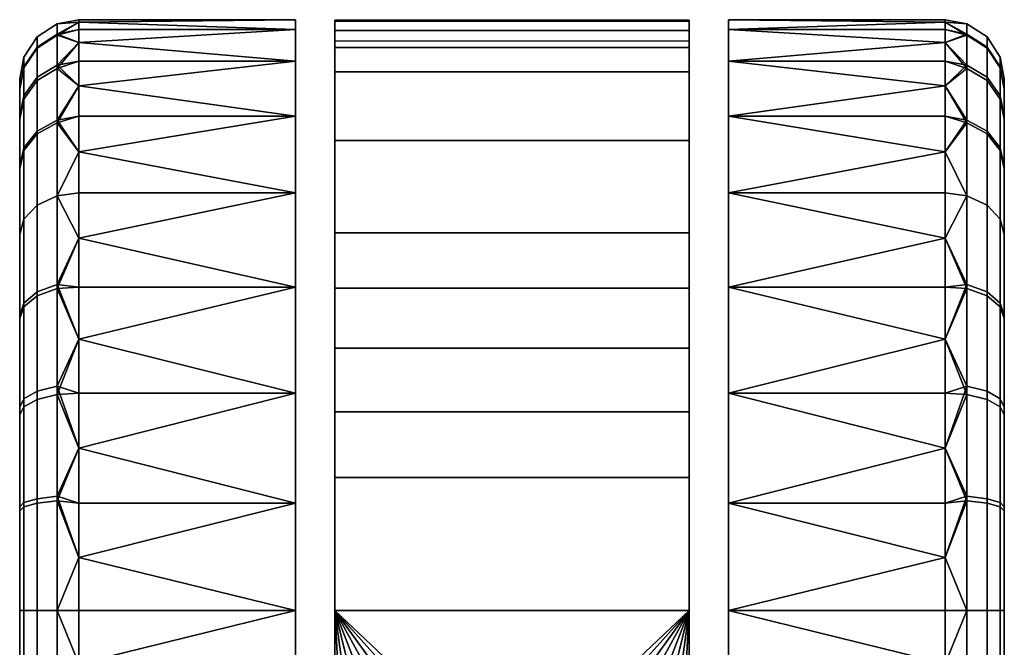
# Model space of a CAD drawing. Header units: millimetres. Extents: x -347 to 347, y -351 to 323.
# Tile 35 of 78: x -224 to -174, y 291 to 323. Entities that reach past the tile are written whole.
import ezdxf

# ---------------------------------------------------------------- set-up
doc = ezdxf.new("R2010")
doc.units = ezdxf.units.MM
doc.header["$MEASUREMENT"] = 0
doc.layers.add('kolecka', color=250, linetype='Continuous')

msp = doc.modelspace()

# ---------------------------------------------------------------- meshes
at = {"layer": 'kolecka'}
mesh = msp.add_polyface(dxfattribs=at)
corners = [(-210.259, 309.173, 4.89), (-210.259, 303.8, 2.106), (-221.259, 306.536, 3.351), (-221.259, 309.173, 4.89), (-221.259, 311.666, 6.709), (-210.259, 313.97, 8.787), (-210.259, 309.173, 55.11), (-221.259, 309.173, 55.11), (-221.259, 306.536, 56.649), (-210.259, 303.8, 57.894), (-210.259, 313.97, 51.213), (-221.259, 313.97, 51.213), (-221.259, 311.666, 53.291), (-221.259, 313.97, 8.787), (-223.38, 308.935, 5.787), (-222.363, 309.307, 5.232), (-222.363, 304.157, 2.477), (-223.38, 303.902, 3.095), (-224.049, 308.37, 6.633), (-224.049, 303.512, 4.034), (-223.38, 313.349, 9.407), (-222.363, 313.822, 8.935), (-224.049, 312.63, 10.127), (-224.259, 311.849, 10.907), (-224.259, 307.757, 7.551), (-224.259, 311.849, 49.093), (-224.049, 312.63, 49.873), (-224.049, 316.124, 45.613), (-224.259, 315.206, 45), (-223.38, 308.744, 54.34), (-222.363, 309.111, 54.898), (-222.363, 313.822, 51.065), (-223.38, 313.349, 50.593), (-224.049, 308.186, 53.49), (-224.259, 307.58, 52.567), (-223.38, 303.476, 57.077), (-222.363, 303.722, 57.698), (-224.049, 303.102, 56.131), (-224.259, 311.849, 10.907), (-224.259, 307.757, 7.551), (-224.259, 315.323, 15.177), (-224.259, 307.58, 52.567), (-224.259, 311.849, 49.093), (-224.259, 315.206, 45), (-208.259, 321.352, 39.073), (-208.259, 263.846, 38.9), (-208.259, 320.107, 42.327), (-208.259, 262.83, 32.606), (-208.259, 322.215, 35.673), (-208.259, 322.676, 32.196), (-208.259, 263.416, 36.822), (-208.259, 321.67, 22), (-208.259, 262.932, 26.202), (-208.259, 322.729, 28.713)]
mesh.append_faces([[corners[k] for k in face] for face in [(0, 1, 2, 2), (0, 3, 4, 4), (0, 2, 3, 3), (5, 0, 4, 4), (6, 7, 8, 9), (10, 11, 12, 6), (5, 4, 13, 13), (6, 12, 7, 7), (14, 15, 16, 17), (18, 14, 17, 19), (20, 21, 15, 14), (22, 20, 14, 18), (23, 22, 18, 24), (25, 26, 27, 28), (29, 30, 31, 32), (33, 29, 32, 26), (34, 33, 26, 25), (35, 36, 30, 29), (37, 35, 29, 33), (15, 4, 3, 3), (21, 13, 4, 4), (15, 3, 2, 2), (21, 4, 15, 15), (16, 15, 2, 2), (31, 12, 11, 11), (30, 7, 12, 12), (30, 8, 7, 7), (30, 12, 31, 31), (36, 8, 30, 30), (38, 39, 40, 40), (41, 42, 43, 43), (39, 41, 43, 43), (44, 45, 46, 46), (47, 48, 49, 49), (48, 50, 44, 44), (51, 52, 53, 53)]])
mesh = msp.add_polyface(dxfattribs=at)
corners = [(-223.38, 317.096, 14.013), (-222.363, 317.654, 13.646), (-222.363, 313.822, 8.935), (-223.38, 313.349, 9.407), (-224.049, 316.246, 14.571), (-224.049, 312.63, 10.127), (-224.259, 315.323, 15.177), (-224.259, 311.849, 10.907), (-223.38, 319.834, 19.28), (-222.363, 320.456, 19.034), (-224.049, 318.889, 19.654), (-224.259, 317.862, 20.061), (-223.38, 321.362, 24.544), (-222.363, 322.018, 24.419), (-224.049, 320.363, 24.734), (-224.259, 319.278, 24.941), (-223.38, 321.879, 30), (-222.363, 322.547, 30), (-224.049, 320.862, 30), (-224.259, 319.758, 30), (-223.38, 321.318, 35.681), (-222.363, 321.973, 35.812), (-224.049, 320.32, 35.483), (-224.259, 319.237, 35.267), (-223.38, 319.662, 41.145), (-222.363, 320.28, 41.4), (-224.049, 318.723, 40.755), (-224.259, 317.702, 40.333), (-223.38, 316.969, 46.178), (-222.363, 317.525, 46.549), (-224.049, 316.124, 45.613), (-224.259, 315.206, 45), (-223.38, 313.349, 50.593), (-222.363, 313.822, 51.065), (-224.049, 312.63, 49.873), (-221.259, 316.047, 11.091), (-221.259, 321.599, 21.745), (-221.259, 322.635, 27.304), (-221.259, 321.599, 38.255), (-221.259, 319.405, 43.779), (-221.259, 322.635, 32.696), (-221.259, 319.405, 16.221), (-224.259, 307.757, 7.551), (-224.259, 319.278, 24.941), (-224.259, 315.323, 15.177), (-224.259, 317.862, 20.061), (-224.259, 319.237, 35.267), (-224.259, 315.206, 45), (-224.259, 317.702, 40.333), (-224.259, 319.758, 30)]
mesh.append_faces([[corners[k] for k in face] for face in [(0, 1, 2, 3), (4, 0, 3, 5), (6, 4, 5, 7), (8, 9, 1, 0), (10, 8, 0, 4), (11, 10, 4, 6), (12, 13, 9, 8), (14, 12, 8, 10), (15, 14, 10, 11), (16, 17, 13, 12), (18, 16, 12, 14), (19, 18, 14, 15), (20, 21, 17, 16), (22, 20, 16, 18), (23, 22, 18, 19), (24, 25, 21, 20), (26, 24, 20, 22), (27, 26, 22, 23), (28, 29, 25, 24), (30, 28, 24, 26), (31, 30, 26, 27), (32, 33, 29, 28), (34, 32, 28, 30), (1, 35, 2, 2), (13, 36, 9, 9), (17, 37, 13, 13), (25, 38, 21, 21), (29, 39, 25, 25), (17, 21, 40, 40), (1, 9, 41, 41), (42, 43, 44, 44), (44, 43, 45, 45), (42, 46, 43, 43), (46, 47, 48, 48), (42, 47, 46, 46), (46, 49, 43, 43)]])
mesh = msp.add_polyface(dxfattribs=at)
corners = [(-210.259, 313.97, 8.787), (-221.259, 313.97, 8.787), (-221.259, 316.047, 11.091), (-210.259, 317.867, 13.584), (-210.259, 320.65, 18.957), (-221.259, 319.405, 16.221), (-210.259, 322.256, 24.541), (-221.259, 322.256, 24.541), (-221.259, 322.635, 27.304), (-210.259, 322.757, 30), (-221.259, 322.757, 30), (-221.259, 322.635, 32.696), (-210.259, 322.256, 35.459), (-221.259, 320.65, 18.957), (-221.259, 321.599, 21.745), (-210.259, 320.65, 41.043), (-221.259, 320.65, 41.043), (-221.259, 319.405, 43.779), (-210.259, 317.867, 46.416), (-221.259, 317.867, 46.416), (-221.259, 316.047, 48.909), (-210.259, 313.97, 51.213), (-221.259, 322.256, 35.459), (-221.259, 321.599, 38.255), (-221.259, 317.867, 13.584), (-221.259, 313.97, 51.213), (-222.363, 317.654, 13.646), (-222.363, 313.822, 8.935), (-222.363, 320.456, 19.034), (-222.363, 322.018, 24.419), (-222.363, 322.547, 30), (-222.363, 321.973, 35.812), (-222.363, 320.28, 41.4), (-222.363, 317.525, 46.549), (-222.363, 313.822, 51.065), (-190.259, 322.729, 28.713), (-190.259, 321.67, 22), (-208.259, 321.67, 22), (-208.259, 322.729, 28.713), (-190.259, 322.676, 32.196), (-208.259, 322.676, 32.196), (-190.259, 321.352, 39.073), (-190.259, 322.215, 35.673), (-208.259, 322.215, 35.673), (-208.259, 321.352, 39.073), (-190.259, 320.107, 42.327), (-208.259, 320.107, 42.327)]
mesh.append_faces([[corners[k] for k in face] for face in [(0, 1, 2, 3), (4, 3, 5, 5), (6, 7, 8, 9), (9, 10, 11, 12), (4, 13, 14, 6), (15, 16, 17, 18), (18, 19, 20, 21), (12, 22, 23, 15), (3, 24, 5, 5), (4, 5, 13, 13), (24, 3, 2, 2), (6, 14, 7, 7), (12, 11, 22, 22), (10, 9, 8, 8), (15, 23, 16, 16), (21, 20, 25, 25), (19, 18, 17, 17), (26, 24, 2, 2), (26, 5, 24, 24), (27, 2, 1, 1), (28, 14, 13, 13), (29, 7, 14, 14), (30, 10, 8, 8), (30, 11, 10, 10), (29, 8, 7, 7), (31, 23, 22, 22), (32, 16, 23, 23), (33, 19, 17, 17), (33, 20, 19, 19), (32, 17, 16, 16), (31, 22, 11, 11), (28, 13, 5, 5), (34, 25, 20, 33), (35, 36, 37, 38), (39, 35, 38, 40), (41, 42, 43, 44), (45, 41, 44, 46)]])
mesh = msp.add_polyface(dxfattribs=at)
corners = [(-210.259, 276.341, 55.11), (-221.259, 276.341, 55.11), (-221.259, 273.848, 53.291), (-210.259, 271.543, 51.213), (-210.259, 276.341, 4.89), (-221.259, 276.341, 4.89), (-221.259, 278.978, 3.351), (-210.259, 281.714, 2.106), (-210.259, 271.543, 8.787), (-221.259, 273.848, 6.709), (-221.259, 271.543, 8.787), (-208.259, 262.83, 32.606), (-208.259, 322.676, 32.196), (-208.259, 262.728, 30.473), (-208.259, 262.757, 28.334), (-208.259, 322.729, 28.713), (-208.259, 262.932, 26.202), (-208.259, 263.063, 34.728), (-208.259, 322.215, 35.673), (-208.259, 263.846, 38.9), (-208.259, 321.352, 39.073), (-208.259, 263.416, 36.822), (-208.259, 321.67, 22), (-208.259, 263.263, 24.086), (-208.259, 320.107, 42.327), (-208.259, 264.307, 40.959), (-208.259, 316.631, 48.166), (-208.259, 264.789, 43.012), (-208.259, 265.788, 47.082), (-208.259, 309.126, 55.14), (-208.259, 265.283, 45.049), (-208.259, 292.757, 60), (-208.259, 266.299, 49.098), (-208.259, 266.816, 51.113), (-208.259, 267.334, 53.11), (-208.259, 278.616, 60), (-208.259, 263.748, 22), (-208.259, 268.885, 59.066), (-208.259, 269.127, 60), (-208.663, 277.658, 60.605), (-208.259, 278.616, 60), (-208.635, 270.091, 60.563), (-208.98, 276.601, 61.082), (-208.94, 271.133, 61.021), (-208.259, 269.127, 60), (-209.157, 272.247, 61.347), (-209.259, 273.413, 61.5), (-209.187, 275.455, 61.392), (-209.259, 274.257, 61.5), (-209.259, 274.257, 63), (-209.259, 274.257, 61.5), (-209.259, 273.413, 61.5), (-209.157, 272.247, 61.347), (-208.917, 271.678, 63), (-209.187, 275.455, 61.392), (-208.557, 277.938, 63), (-208.259, 278.616, 60), (-208.663, 277.658, 60.605), (-208.98, 276.601, 61.082), (-199.259, 284.257, 63), (-202.94, 283.555, 63), (-208.917, 271.678, 63), (-209.259, 274.257, 63), (-208.557, 277.938, 63), (-207.629, 279.729, 63), (-206.33, 281.328, 63)]
mesh.append_faces([[corners[k] for k in face] for face in [(0, 1, 2, 3), (4, 5, 6, 7), (8, 9, 5, 4), (8, 10, 9, 9), (11, 12, 13, 13), (14, 15, 16, 16), (17, 18, 11, 11), (19, 20, 21, 21), (16, 22, 23, 23), (24, 19, 25, 25), (26, 25, 27, 27), (28, 29, 30, 30), (31, 28, 32, 32), (33, 34, 35, 35), (23, 22, 36, 36), (37, 38, 35, 35), (35, 31, 33, 33), (39, 40, 41, 41), (42, 39, 43, 43), (44, 41, 40, 40), (43, 45, 42, 42), (45, 46, 47, 47), (48, 47, 46, 46), (42, 45, 47, 47), (49, 50, 51, 51), (49, 51, 52, 52), (49, 52, 53, 53), (49, 54, 50, 50), (54, 49, 55, 55), (56, 57, 55, 55), (57, 58, 55, 55), (58, 54, 55, 55), (59, 60, 61, 61), (62, 61, 63, 63), (63, 61, 64, 64), (65, 64, 61, 61)]])
mesh = msp.add_polyface(dxfattribs=at)
corners = [(-210.259, 298.216, 59.499), (-221.259, 295.452, 59.879), (-221.259, 292.757, 60), (-210.259, 292.757, 60), (-221.259, 290.061, 59.879), (-210.259, 287.298, 59.499), (-221.259, 287.298, 59.499), (-221.259, 284.502, 58.842), (-210.259, 281.714, 57.894), (-221.259, 281.714, 57.894), (-221.259, 278.978, 56.649), (-210.259, 276.341, 55.11), (-210.259, 281.714, 2.106), (-221.259, 281.714, 2.106), (-221.259, 284.502, 1.158), (-210.259, 287.298, 0.501), (-221.259, 287.298, 0.501), (-221.259, 290.061, 0.121), (-210.259, 292.757), (-221.259, 278.978, 3.351), (-221.259, 292.757), (-208.259, 262.757, 28.334), (-208.259, 262.728, 30.473), (-208.259, 322.729, 28.713), (-208.259, 263.063, 34.728), (-208.259, 263.416, 36.822), (-208.259, 322.215, 35.673), (-208.259, 264.789, 43.012), (-208.259, 265.283, 45.049), (-208.259, 316.631, 48.166), (-208.259, 266.299, 49.098), (-208.259, 266.816, 51.113), (-208.259, 292.757, 60), (-208.259, 311.93, 53.073), (-208.259, 322.676, 32.196), (-208.259, 309.126, 55.14), (-208.259, 265.788, 47.082), (-202.94, 283.555, 63), (-203.145, 283.471, 60), (-204.411, 282.828, 60), (-204.731, 282.627, 63), (-206.33, 281.328, 63), (-206.648, 280.995, 60), (-207.545, 279.855, 60), (-207.629, 279.729, 63), (-208.259, 278.616, 60), (-208.557, 277.938, 63), (-205.592, 281.996, 60), (-199.259, 284.257, 60), (-200.531, 284.176, 60), (-199.259, 284.257, 63), (-201.838, 283.918, 60), (-200.531, 284.176, 60), (-199.259, 284.257, 60), (-208.259, 292.757, 60), (-203.145, 283.471, 60), (-201.838, 283.918, 60), (-204.411, 282.828, 60), (-205.592, 281.996, 60), (-208.259, 278.616, 60), (-207.545, 279.855, 60), (-206.648, 280.995, 60), (-206.33, 281.328, 63), (-208.917, 271.678, 63), (-204.731, 282.627, 63), (-202.94, 283.555, 63)]
mesh.append_faces([[corners[k] for k in face] for face in [(0, 1, 2, 3), (2, 4, 3, 3), (5, 3, 4, 4), (5, 6, 7, 8), (8, 9, 10, 11), (12, 13, 14, 15), (15, 16, 17, 18), (12, 19, 13, 13), (15, 14, 16, 16), (18, 17, 20, 20), (21, 22, 23, 23), (24, 25, 26, 26), (27, 28, 29, 29), (30, 31, 32, 32), (33, 29, 28, 28), (34, 23, 22, 22), (35, 33, 28, 28), (36, 32, 35, 35), (37, 38, 39, 40), (41, 42, 43, 44), (44, 43, 45, 46), (40, 39, 47, 41), (48, 49, 50, 50), (51, 37, 49, 49), (51, 38, 37, 37), (41, 47, 42, 42), (37, 50, 49, 49), (52, 53, 54, 54), (54, 55, 56, 56), (54, 56, 52, 52), (57, 55, 54, 54), (54, 58, 57, 57), (54, 59, 60, 60), (54, 60, 61, 61), (54, 61, 58, 58), (62, 63, 64, 64), (63, 65, 64, 64)]])
mesh = msp.add_polyface(dxfattribs=at)
corners = [(-188.259, 281.714, 57.894), (-188.259, 276.341, 55.11), (-177.259, 278.978, 56.649), (-177.259, 281.714, 57.894), (-188.259, 271.543, 51.213), (-177.259, 273.848, 53.291), (-177.259, 276.341, 55.11), (-188.259, 276.341, 4.89), (-188.259, 281.714, 2.106), (-177.259, 278.978, 3.351), (-177.259, 276.341, 4.89), (-188.259, 271.543, 8.787), (-177.259, 273.848, 6.709), (-177.259, 271.543, 8.787), (-190.259, 262.757, 28.334), (-190.259, 322.729, 28.713), (-190.259, 262.728, 30.473), (-190.259, 263.063, 34.728), (-190.259, 322.215, 35.673), (-190.259, 263.416, 36.822), (-190.259, 320.107, 42.327), (-190.259, 264.307, 40.959), (-190.259, 263.846, 38.9), (-190.259, 316.631, 48.166), (-190.259, 264.789, 43.012), (-190.259, 265.283, 45.049), (-190.259, 292.757, 60), (-190.259, 266.299, 49.098), (-190.259, 265.788, 47.082), (-190.259, 266.816, 51.113), (-190.259, 267.854, 55.106), (-190.259, 267.334, 53.11), (-190.259, 278.616, 60), (-190.259, 268.37, 57.086), (-189.331, 275.455, 61.392), (-189.259, 274.257, 61.5), (-189.259, 273.413, 61.5), (-189.361, 272.247, 61.347), (-189.855, 277.658, 60.605), (-189.538, 276.601, 61.082), (-189.579, 271.133, 61.021), (-190.259, 278.616, 60), (-189.884, 270.091, 60.563), (-190.259, 269.127, 60), (-189.259, 274.257, 63), (-189.259, 273.413, 61.5), (-189.259, 274.257, 61.5), (-189.361, 272.247, 61.347), (-189.602, 271.678, 63), (-189.331, 275.455, 61.392), (-189.961, 277.938, 63), (-190.259, 278.616, 60), (-190.973, 279.855, 60), (-190.889, 279.729, 63), (-189.538, 276.601, 61.082), (-189.855, 277.658, 60.605), (-208.917, 271.678, 63), (-189.602, 271.678, 63), (-199.259, 284.257, 63), (-189.259, 274.257, 63), (-189.961, 277.938, 63), (-193.787, 282.627, 63), (-192.188, 281.328, 63), (-190.889, 279.729, 63)]
mesh.append_faces([[corners[k] for k in face] for face in [(0, 1, 2, 3), (1, 4, 5, 6), (7, 8, 9, 10), (11, 7, 12, 13), (10, 12, 7, 7), (14, 15, 16, 16), (17, 18, 19, 19), (20, 21, 22, 22), (23, 24, 21, 21), (24, 23, 25, 25), (26, 27, 28, 28), (27, 26, 29, 29), (30, 31, 32, 32), (33, 30, 32, 32), (34, 35, 36, 36), (37, 34, 36, 36), (38, 39, 40, 40), (41, 38, 42, 42), (40, 39, 37, 37), (42, 38, 40, 40), (42, 43, 41, 41), (34, 37, 39, 39), (44, 45, 46, 46), (47, 44, 48, 48), (47, 45, 44, 44), (44, 46, 49, 49), (50, 44, 49, 49), (50, 51, 52, 53), (54, 50, 49, 49), (55, 51, 50, 50), (55, 50, 54, 54), (56, 57, 58, 58), (59, 60, 57, 57), (61, 57, 62, 62), (57, 63, 62, 62), (63, 57, 60, 60)]])
mesh = msp.add_polyface(dxfattribs=at)
corners = [(-188.259, 317.867, 13.584), (-177.259, 316.047, 11.091), (-188.259, 313.97, 8.787), (-188.259, 320.65, 18.957), (-177.259, 319.405, 16.221), (-188.259, 322.757, 30), (-177.259, 322.635, 27.304), (-188.259, 322.256, 24.541), (-188.259, 322.256, 35.459), (-177.259, 322.635, 32.696), (-177.259, 322.757, 30), (-177.259, 321.599, 21.745), (-177.259, 320.65, 18.957), (-188.259, 320.65, 41.043), (-188.259, 317.867, 46.416), (-177.259, 319.405, 43.779), (-177.259, 320.65, 41.043), (-188.259, 313.97, 51.213), (-177.259, 316.047, 48.909), (-177.259, 317.867, 46.416), (-177.259, 321.599, 38.255), (-177.259, 322.256, 35.459), (-177.259, 313.97, 8.787), (-177.259, 317.867, 13.584), (-177.259, 322.256, 24.541), (-177.259, 313.97, 51.213), (-176.155, 317.654, 13.646), (-176.155, 313.822, 8.935), (-176.155, 320.456, 19.034), (-176.155, 322.018, 24.419), (-176.155, 322.547, 30), (-176.155, 321.973, 35.812), (-176.155, 320.28, 41.4), (-176.155, 317.525, 46.549), (-190.259, 322.215, 35.673), (-190.259, 322.676, 32.196), (-208.259, 322.676, 32.196), (-208.259, 322.215, 35.673), (-190.259, 316.631, 48.166), (-190.259, 320.107, 42.327), (-208.259, 320.107, 42.327), (-208.259, 316.631, 48.166), (-190.259, 311.93, 53.073), (-208.259, 311.93, 53.073)]
mesh.append_faces([[corners[k] for k in face] for face in [(0, 1, 2, 2), (3, 4, 0, 0), (5, 6, 7, 7), (5, 8, 9, 10), (3, 7, 11, 12), (13, 14, 15, 16), (14, 17, 18, 19), (8, 13, 20, 21), (2, 1, 22, 22), (0, 4, 23, 23), (3, 12, 4, 4), (23, 1, 0, 0), (7, 24, 11, 11), (7, 6, 24, 24), (8, 21, 9, 9), (10, 6, 5, 5), (13, 16, 20, 20), (17, 25, 18, 18), (19, 15, 14, 14), (26, 1, 23, 23), (26, 23, 4, 4), (27, 22, 1, 1), (28, 12, 11, 11), (29, 11, 24, 24), (30, 6, 10, 10), (30, 10, 9, 9), (29, 24, 6, 6), (31, 21, 20, 20), (32, 20, 16, 16), (33, 15, 19, 19), (33, 19, 18, 18), (32, 16, 15, 15), (31, 9, 21, 21), (34, 35, 36, 37), (38, 39, 40, 41), (42, 38, 41, 43)]])
mesh = msp.add_polyface(dxfattribs=at)
corners = [(-177.259, 295.452, 0.121), (-177.259, 292.757), (-188.259, 292.757), (-188.259, 298.216, 59.499), (-188.259, 292.757, 60), (-177.259, 292.757, 60), (-177.259, 295.452, 59.879), (-188.259, 287.298, 59.499), (-177.259, 290.061, 59.879), (-188.259, 281.714, 57.894), (-177.259, 284.502, 58.842), (-177.259, 287.298, 59.499), (-188.259, 281.714, 2.106), (-188.259, 287.298, 0.501), (-177.259, 284.502, 1.158), (-177.259, 281.714, 2.106), (-177.259, 290.061, 0.121), (-177.259, 287.298, 0.501), (-190.259, 262.83, 32.606), (-190.259, 262.728, 30.473), (-190.259, 322.676, 32.196), (-190.259, 262.757, 28.334), (-190.259, 262.932, 26.202), (-190.259, 322.729, 28.713), (-190.259, 263.063, 34.728), (-190.259, 322.215, 35.673), (-190.259, 263.846, 38.9), (-190.259, 263.416, 36.822), (-190.259, 321.352, 39.073), (-190.259, 263.263, 24.086), (-190.259, 321.67, 22), (-190.259, 265.788, 47.082), (-190.259, 265.283, 45.049), (-190.259, 309.126, 55.14), (-190.259, 263.748, 22), (-190.259, 320.107, 42.327), (-190.259, 278.616, 60), (-190.259, 266.816, 51.113), (-190.259, 292.757, 60), (-192.188, 281.328, 63), (-192.927, 281.996, 60), (-194.108, 282.828, 60), (-193.787, 282.627, 63), (-195.374, 283.471, 60), (-195.578, 283.555, 63), (-190.889, 279.729, 63), (-190.973, 279.855, 60), (-191.87, 280.995, 60), (-196.681, 283.918, 60), (-197.987, 284.176, 60), (-199.259, 284.257, 63), (-199.259, 284.257, 60), (-199.259, 284.257, 60), (-197.987, 284.176, 60), (-190.259, 292.757, 60), (-196.681, 283.918, 60), (-195.374, 283.471, 60), (-194.108, 282.828, 60), (-208.259, 292.757, 60), (-192.927, 281.996, 60), (-191.87, 280.995, 60), (-190.973, 279.855, 60), (-190.259, 278.616, 60), (-190.259, 299.509, 59.23), (-208.259, 299.509, 59.23), (-199.259, 284.257, 63), (-189.602, 271.678, 63), (-195.578, 283.555, 63), (-193.787, 282.627, 63)]
mesh.append_faces([[corners[k] for k in face] for face in [(0, 1, 2, 2), (3, 4, 5, 6), (7, 8, 4, 4), (7, 9, 10, 11), (12, 13, 14, 15), (13, 2, 16, 17), (18, 19, 20, 20), (21, 22, 23, 23), (24, 18, 25, 25), (26, 27, 28, 28), (22, 29, 30, 30), (31, 32, 33, 33), (29, 34, 30, 30), (28, 35, 26, 26), (25, 28, 27, 27), (36, 37, 38, 38), (31, 33, 38, 38), (30, 23, 22, 22), (39, 40, 41, 42), (42, 41, 43, 44), (45, 46, 47, 39), (44, 48, 49, 50), (40, 39, 47, 47), (48, 44, 43, 43), (49, 51, 50, 50), (52, 53, 54, 54), (55, 54, 53, 53), (54, 55, 56, 56), (56, 57, 54, 54), (54, 58, 52, 52), (54, 57, 59, 59), (54, 60, 61, 61), (54, 61, 62, 62), (60, 54, 59, 59), (54, 63, 64, 58), (65, 66, 67, 67), (67, 66, 68, 68)]])
mesh = msp.add_polyface(dxfattribs=at)
corners = [(-188.259, 292.757), (-188.259, 298.216, 0.501), (-177.259, 298.216, 0.501), (-177.259, 295.452, 0.121), (-188.259, 303.8, 2.106), (-177.259, 301.011, 1.158), (-188.259, 309.173, 4.89), (-177.259, 306.536, 3.351), (-177.259, 303.8, 2.106), (-177.259, 311.666, 6.709), (-177.259, 309.173, 4.89), (-188.259, 313.97, 8.787), (-188.259, 309.173, 55.11), (-188.259, 303.8, 57.894), (-177.259, 306.536, 56.649), (-177.259, 309.173, 55.11), (-188.259, 298.216, 59.499), (-177.259, 301.011, 58.842), (-177.259, 303.8, 57.894), (-188.259, 313.97, 51.213), (-177.259, 311.666, 53.291), (-177.259, 313.97, 8.787), (-177.259, 295.452, 59.879), (-177.259, 298.216, 59.499), (-177.259, 313.97, 51.213), (-176.155, 298.568, 0.783), (-176.155, 304.157, 2.477), (-176.155, 309.307, 5.232), (-176.155, 313.822, 8.935), (-176.155, 313.822, 51.065), (-176.155, 309.111, 54.898), (-190.259, 264.307, 40.959), (-190.259, 320.107, 42.327), (-190.259, 316.631, 48.166), (-190.259, 311.93, 53.073), (-190.259, 265.283, 45.049), (-190.259, 262.83, 32.606), (-190.259, 322.676, 32.196), (-190.259, 322.215, 35.673), (-190.259, 262.728, 30.473), (-190.259, 322.729, 28.713), (-190.259, 309.126, 55.14), (-190.259, 292.757, 60), (-190.259, 306.08, 56.879), (-190.259, 299.509, 59.23), (-190.259, 302.852, 58.251), (-190.259, 309.126, 55.14), (-190.259, 311.93, 53.073), (-208.259, 311.93, 53.073), (-208.259, 309.126, 55.14), (-190.259, 306.08, 56.879), (-208.259, 306.08, 56.879), (-190.259, 299.509, 59.23), (-190.259, 302.852, 58.251), (-208.259, 302.852, 58.251), (-208.259, 299.509, 59.23)]
mesh.append_faces([[corners[k] for k in face] for face in [(0, 1, 2, 3), (1, 4, 5, 2), (4, 6, 7, 8), (6, 9, 10, 10), (6, 10, 7, 7), (8, 5, 4, 4), (11, 9, 6, 6), (12, 13, 14, 15), (13, 16, 17, 18), (19, 12, 15, 20), (11, 21, 9, 9), (16, 22, 23, 23), (23, 17, 16, 16), (18, 14, 13, 13), (20, 24, 19, 19), (25, 3, 2, 2), (26, 5, 8, 8), (26, 8, 7, 7), (25, 2, 5, 5), (27, 10, 9, 9), (28, 9, 21, 21), (27, 7, 10, 10), (29, 24, 20, 20), (30, 20, 15, 15), (31, 32, 33, 33), (34, 35, 33, 33), (36, 37, 38, 38), (37, 39, 40, 40), (41, 35, 34, 34), (42, 41, 43, 43), (44, 42, 45, 45), (43, 45, 42, 42), (46, 47, 48, 49), (50, 46, 49, 51), (52, 53, 54, 55), (53, 50, 51, 54)]])
mesh = msp.add_polyface(dxfattribs=at)
corners = [(-175.138, 317.096, 14.013), (-175.138, 313.349, 9.407), (-176.155, 313.822, 8.935), (-176.155, 317.654, 13.646), (-174.47, 316.246, 14.571), (-174.47, 312.63, 10.127), (-175.138, 319.834, 19.28), (-176.155, 320.456, 19.034), (-174.47, 318.889, 19.654), (-174.259, 317.862, 20.061), (-174.259, 315.323, 15.177), (-175.138, 321.362, 24.544), (-176.155, 322.018, 24.419), (-174.47, 320.363, 24.734), (-174.259, 319.278, 24.941), (-175.138, 321.879, 30), (-176.155, 322.547, 30), (-174.47, 320.862, 30), (-174.259, 319.758, 30), (-175.138, 321.318, 35.681), (-176.155, 321.973, 35.812), (-174.47, 320.32, 35.483), (-174.259, 319.237, 35.267), (-175.138, 319.662, 41.145), (-176.155, 320.28, 41.4), (-174.47, 318.723, 40.755), (-174.259, 317.702, 40.333), (-175.138, 316.969, 46.178), (-176.155, 317.525, 46.549), (-174.47, 316.124, 45.613), (-174.259, 315.206, 45), (-175.138, 313.349, 50.593), (-176.155, 313.822, 51.065), (-174.47, 312.63, 49.873), (-177.259, 319.405, 16.221), (-177.259, 320.65, 18.957), (-177.259, 316.047, 11.091), (-177.259, 321.599, 21.745), (-177.259, 322.635, 27.304), (-177.259, 321.599, 38.255), (-177.259, 319.405, 43.779), (-177.259, 322.635, 32.696), (-177.259, 316.047, 48.909), (-177.259, 313.97, 51.213), (-174.259, 307.757, 7.551), (-174.259, 315.323, 15.177), (-174.259, 319.278, 24.941), (-174.259, 317.862, 20.061), (-174.259, 319.237, 35.267), (-174.259, 317.702, 40.333), (-174.259, 315.206, 45), (-174.259, 319.758, 30)]
mesh.append_faces([[corners[k] for k in face] for face in [(0, 1, 2, 3), (4, 5, 1, 0), (6, 0, 3, 7), (8, 4, 0, 6), (9, 10, 4, 8), (11, 6, 7, 12), (13, 8, 6, 11), (14, 9, 8, 13), (15, 11, 12, 16), (17, 13, 11, 15), (18, 14, 13, 17), (19, 15, 16, 20), (21, 17, 15, 19), (22, 18, 17, 21), (23, 19, 20, 24), (25, 21, 19, 23), (26, 22, 21, 25), (27, 23, 24, 28), (29, 25, 23, 27), (30, 26, 25, 29), (31, 27, 28, 32), (33, 29, 27, 31), (7, 34, 35, 35), (3, 2, 36, 36), (12, 7, 37, 37), (16, 12, 38, 38), (24, 20, 39, 39), (28, 24, 40, 40), (16, 41, 20, 20), (3, 34, 7, 7), (32, 28, 42, 43), (44, 45, 46, 46), (45, 47, 46, 46), (44, 46, 48, 48), (48, 49, 50, 50), (44, 48, 50, 50), (48, 46, 51, 51)]])
mesh = msp.add_polyface(dxfattribs=at)
corners = [(-210.259, 292.757), (-221.259, 295.452, 0.121), (-210.259, 298.216, 0.501), (-210.259, 303.8, 2.106), (-221.259, 301.011, 1.158), (-221.259, 298.216, 0.501), (-221.259, 303.8, 2.106), (-221.259, 306.536, 3.351), (-210.259, 303.8, 57.894), (-221.259, 303.8, 57.894), (-221.259, 301.011, 58.842), (-210.259, 298.216, 59.499), (-221.259, 298.216, 59.499), (-221.259, 295.452, 59.879), (-221.259, 306.536, 56.649), (-223.38, 303.902, 3.095), (-222.363, 304.157, 2.477), (-222.363, 298.568, 0.783), (-223.38, 298.438, 1.439), (-224.049, 303.512, 4.034), (-224.049, 298.24, 2.436), (-224.259, 303.09, 5.054), (-224.259, 298.024, 3.519), (-224.259, 307.757, 7.551), (-224.049, 308.37, 6.633), (-224.259, 302.696, 55.104), (-224.049, 303.102, 56.131), (-224.049, 308.186, 53.49), (-224.259, 307.58, 52.567), (-223.38, 298.213, 58.605), (-222.363, 298.338, 59.261), (-222.363, 303.722, 57.698), (-223.38, 303.476, 57.077), (-224.049, 298.022, 57.606), (-224.259, 297.816, 56.521), (-224.259, 298.024, 3.519), (-224.259, 307.757, 7.551), (-224.259, 303.09, 5.054), (-224.259, 287.489, 56.48), (-224.259, 297.816, 56.521), (-224.259, 307.58, 52.567), (-224.259, 302.696, 55.104), (-208.259, 264.307, 40.959), (-208.259, 316.631, 48.166), (-208.259, 320.107, 42.327), (-208.259, 292.757, 60), (-208.259, 306.08, 56.879), (-208.259, 309.126, 55.14), (-208.259, 299.509, 59.23), (-208.259, 302.852, 58.251)]
mesh.append_faces([[corners[k] for k in face] for face in [(0, 1, 2, 2), (3, 2, 4, 4), (2, 1, 5, 5), (2, 5, 4, 4), (3, 6, 7, 7), (6, 3, 4, 4), (8, 9, 10, 11), (11, 12, 13, 13), (12, 11, 10, 10), (9, 8, 14, 14), (15, 16, 17, 18), (19, 15, 18, 20), (21, 19, 20, 22), (23, 24, 19, 21), (25, 26, 27, 28), (29, 30, 31, 32), (33, 29, 32, 26), (34, 33, 26, 25), (17, 5, 1, 1), (16, 6, 4, 4), (16, 7, 6, 6), (17, 4, 5, 5), (16, 4, 17, 17), (31, 9, 14, 14), (31, 10, 9, 9), (30, 13, 12, 12), (10, 31, 30, 30), (12, 10, 30, 30), (35, 36, 37, 37), (36, 38, 39, 39), (40, 39, 41, 41), (36, 39, 40, 40), (42, 43, 44, 44), (45, 46, 47, 47), (48, 49, 45, 45), (46, 45, 49, 49)]])
mesh = msp.add_polyface(dxfattribs=at)
corners = [(-175.138, 303.902, 3.095), (-175.138, 298.438, 1.439), (-176.155, 298.568, 0.783), (-176.155, 304.157, 2.477), (-174.47, 303.512, 4.034), (-174.47, 298.24, 2.436), (-174.259, 303.09, 5.054), (-174.259, 298.024, 3.519), (-175.138, 308.935, 5.787), (-176.155, 309.307, 5.232), (-174.47, 308.37, 6.633), (-174.259, 307.757, 7.551), (-175.138, 313.349, 9.407), (-176.155, 313.822, 8.935), (-174.47, 312.63, 10.127), (-174.259, 311.849, 10.907), (-174.259, 315.323, 15.177), (-174.47, 316.246, 14.571), (-174.259, 311.849, 49.093), (-174.259, 315.206, 45), (-174.47, 316.124, 45.613), (-174.47, 312.63, 49.873), (-175.138, 308.744, 54.34), (-175.138, 313.349, 50.593), (-176.155, 313.822, 51.065), (-176.155, 309.111, 54.898), (-174.47, 308.186, 53.49), (-174.259, 307.58, 52.567), (-175.138, 303.476, 57.077), (-176.155, 303.722, 57.698), (-174.47, 303.102, 56.131), (-174.259, 302.696, 55.104), (-175.138, 298.213, 58.605), (-176.155, 298.338, 59.261), (-174.47, 298.022, 57.606), (-174.259, 297.816, 56.521), (-177.259, 301.011, 1.158), (-177.259, 311.666, 6.709), (-177.259, 306.536, 3.351), (-177.259, 306.536, 56.649), (-177.259, 303.8, 57.894), (-177.259, 301.011, 58.842), (-177.259, 309.173, 55.11), (-177.259, 311.666, 53.291), (-177.259, 298.216, 59.499), (-177.259, 295.452, 59.879), (-174.259, 298.024, 3.519), (-174.259, 303.09, 5.054), (-174.259, 307.757, 7.551), (-174.259, 311.849, 10.907), (-174.259, 315.323, 15.177), (-174.259, 307.58, 52.567), (-174.259, 315.206, 45), (-174.259, 311.849, 49.093), (-174.259, 302.696, 55.104), (-174.259, 297.816, 56.521)]
mesh.append_faces([[corners[k] for k in face] for face in [(0, 1, 2, 3), (4, 5, 1, 0), (6, 7, 5, 4), (8, 0, 3, 9), (10, 4, 0, 8), (11, 6, 4, 10), (12, 8, 9, 13), (14, 10, 8, 12), (15, 11, 10, 14), (16, 15, 14, 17), (18, 19, 20, 21), (22, 23, 24, 25), (26, 21, 23, 22), (27, 18, 21, 26), (28, 22, 25, 29), (30, 26, 22, 28), (31, 27, 26, 30), (32, 28, 29, 33), (34, 30, 28, 32), (35, 31, 30, 34), (3, 2, 36, 36), (13, 9, 37, 37), (3, 38, 9, 9), (29, 39, 40, 40), (29, 40, 41, 41), (25, 42, 39, 39), (25, 24, 43, 43), (29, 25, 39, 39), (33, 44, 45, 45), (41, 33, 29, 29), (44, 33, 41, 41), (46, 47, 48, 48), (49, 50, 48, 48), (51, 52, 53, 53), (51, 54, 55, 55), (48, 51, 55, 55), (48, 52, 51, 51)]])
mesh = msp.add_polyface(dxfattribs=at)
corners = [(-221.259, 295.452, 0.121), (-210.259, 292.757), (-221.259, 292.757), (-210.259, 287.298, 59.499), (-221.259, 290.061, 59.879), (-221.259, 287.298, 59.499), (-223.38, 298.438, 1.439), (-222.363, 298.568, 0.783), (-222.363, 292.757, 0.211), (-223.38, 292.757, 0.879), (-224.049, 298.24, 2.436), (-224.049, 292.757, 1.896), (-224.259, 298.024, 3.519), (-224.259, 292.757, 3), (-223.38, 292.757, 59.122), (-222.363, 292.757, 59.79), (-222.363, 298.338, 59.261), (-223.38, 298.213, 58.605), (-224.049, 292.757, 58.105), (-224.049, 298.022, 57.606), (-224.259, 292.757, 57.001), (-224.259, 297.816, 56.521), (-223.38, 287.075, 58.561), (-222.363, 286.945, 59.216), (-224.049, 287.274, 57.563), (-224.259, 287.489, 56.48), (-224.259, 282.424, 54.946), (-224.049, 282.001, 55.966), (-223.38, 287.301, 1.395), (-222.363, 287.175, 0.738), (-222.363, 281.791, 2.302), (-223.38, 282.037, 2.923), (-224.049, 287.491, 2.394), (-224.049, 282.412, 3.869), (-224.259, 287.698, 3.478), (-224.259, 282.818, 4.895), (-221.259, 292.757, 60), (-221.259, 295.452, 59.879), (-221.259, 284.502, 58.842), (-222.363, 281.356, 57.523), (-221.259, 287.298, 0.501), (-221.259, 284.502, 1.158), (-221.259, 290.061, 0.121), (-224.259, 287.489, 56.48), (-224.259, 307.757, 7.551), (-224.259, 277.934, 7.433), (-224.259, 292.757, 57.001), (-224.259, 297.816, 56.521), (-224.259, 287.698, 3.478), (-224.259, 298.024, 3.519), (-224.259, 292.757, 3)]
mesh.append_faces([[corners[k] for k in face] for face in [(0, 1, 2, 2), (3, 4, 5, 5), (6, 7, 8, 9), (10, 6, 9, 11), (12, 10, 11, 13), (14, 15, 16, 17), (18, 14, 17, 19), (20, 18, 19, 21), (22, 23, 15, 14), (24, 22, 14, 18), (25, 24, 18, 20), (26, 27, 24, 25), (28, 29, 30, 31), (32, 28, 31, 33), (34, 32, 33, 35), (9, 8, 29, 28), (11, 9, 28, 32), (13, 11, 32, 34), (8, 0, 2, 2), (7, 0, 8, 8), (36, 37, 15, 15), (16, 15, 37, 37), (23, 5, 4, 4), (23, 38, 5, 5), (23, 4, 15, 15), (39, 38, 23, 23), (29, 40, 41, 41), (8, 2, 42, 42), (8, 42, 40, 29), (41, 30, 29, 29), (36, 15, 4, 4), (43, 44, 45, 45), (46, 47, 43, 43), (48, 45, 49, 49), (44, 49, 45, 45), (50, 48, 49, 49)]])
mesh = msp.add_polyface(dxfattribs=at)
corners = [(-177.259, 292.757, 60), (-188.259, 292.757, 60), (-177.259, 290.061, 59.879), (-188.259, 287.298, 59.499), (-177.259, 287.298, 59.499), (-188.259, 287.298, 0.501), (-177.259, 287.298, 0.501), (-177.259, 284.502, 1.158), (-188.259, 292.757), (-177.259, 292.757), (-177.259, 290.061, 0.121), (-175.138, 298.438, 1.439), (-175.138, 292.757, 0.879), (-176.155, 292.757, 0.211), (-176.155, 298.568, 0.783), (-174.47, 298.24, 2.436), (-174.47, 292.757, 1.896), (-174.259, 298.024, 3.519), (-174.259, 292.757, 3), (-175.138, 292.757, 59.122), (-175.138, 298.213, 58.605), (-176.155, 298.338, 59.261), (-176.155, 292.757, 59.79), (-174.47, 292.757, 58.105), (-174.47, 298.022, 57.606), (-174.259, 292.757, 57.001), (-174.259, 297.816, 56.521), (-175.138, 287.075, 58.561), (-176.155, 286.945, 59.216), (-174.47, 287.274, 57.563), (-174.259, 287.489, 56.48), (-174.259, 282.424, 54.946), (-174.47, 282.001, 55.966), (-175.138, 287.301, 1.395), (-175.138, 282.037, 2.923), (-176.155, 281.791, 2.302), (-176.155, 287.175, 0.738), (-174.47, 287.491, 2.394), (-174.47, 282.412, 3.869), (-174.259, 287.698, 3.478), (-174.259, 282.818, 4.895), (-177.259, 295.452, 0.121), (-177.259, 295.452, 59.879), (-177.259, 284.502, 58.842), (-174.259, 287.489, 56.48), (-174.259, 277.934, 7.433), (-174.259, 307.757, 7.551), (-174.259, 292.757, 57.001), (-174.259, 297.816, 56.521), (-174.259, 287.698, 3.478), (-174.259, 298.024, 3.519), (-174.259, 292.757, 3)]
mesh.append_faces([[corners[k] for k in face] for face in [(0, 1, 2, 2), (3, 4, 2, 2), (5, 6, 7, 7), (8, 9, 10, 10), (11, 12, 13, 14), (15, 16, 12, 11), (17, 18, 16, 15), (19, 20, 21, 22), (23, 24, 20, 19), (25, 26, 24, 23), (27, 19, 22, 28), (29, 23, 19, 27), (30, 25, 23, 29), (31, 30, 29, 32), (33, 34, 35, 36), (37, 38, 34, 33), (39, 40, 38, 37), (12, 33, 36, 13), (16, 37, 33, 12), (18, 39, 37, 16), (13, 9, 41, 41), (14, 13, 41, 41), (0, 22, 42, 42), (21, 42, 22, 22), (28, 2, 4, 4), (28, 4, 43, 43), (28, 22, 2, 2), (36, 7, 6, 6), (13, 10, 9, 9), (13, 36, 6, 10), (0, 2, 22, 22), (44, 45, 46, 46), (47, 44, 48, 48), (49, 50, 45, 45), (46, 45, 50, 50), (46, 48, 44, 44), (51, 50, 49, 49)]])

doc.saveas('drawing.dxf')
